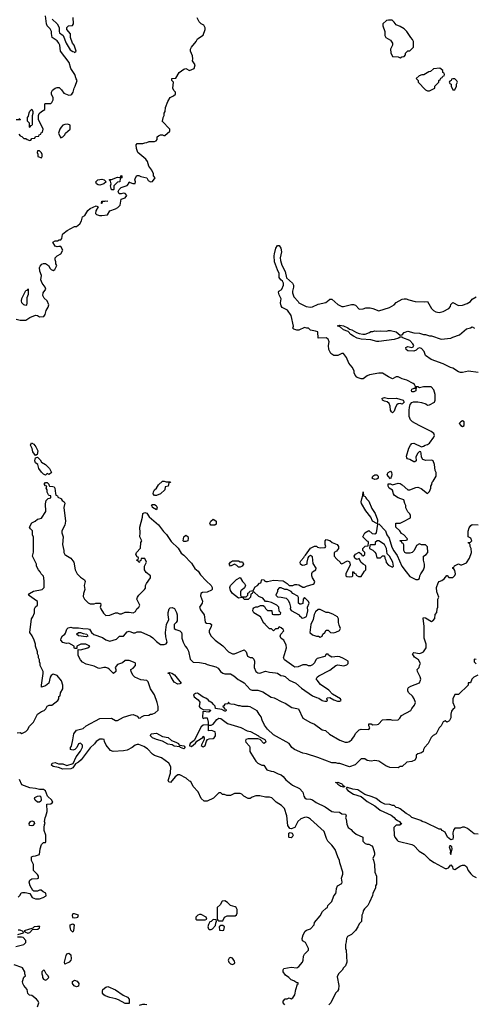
# Model space of a CAD drawing. Header units: inches. Extents: x 2380249 to 2585472, y 382747 to 546448.
# Tile 149 of 256: x 2444126 to 2448791, y 494817 to 504912. Entities that reach past the tile are written whole.
import ezdxf

# ---------------------------------------------------------------- set-up
doc = ezdxf.new("R2010")
doc.units = ezdxf.units.IN
doc.header["$MEASUREMENT"] = 0
doc.layers.add('C4449', color=7, linetype='Continuous')
doc.layers.add('C4540', color=7, linetype='Continuous')

msp = doc.modelspace()

# ---------------------------------------------------------------- linework, layer by layer
at = {"layer": 'C4449', "color": 4}
for points, elevation in [([(2444100, 497600), (2444130, 497602), (2444150, 497594), (2444190, 497612), (2444208, 497630), (2444226, 497670), (2444268, 497710), (2444309, 497791), (2444350, 497818), (2444378, 497830), (2444395, 497845), (2444410, 497872), (2444430, 497882), (2444456, 497884), (2444518, 497930), (2444528, 497950), (2444528, 497972), (2444542, 497978), (2444546, 498010), (2444568, 498052), (2444569, 498090), (2444554, 498134), (2444510, 498188), (2444470, 498202), (2444450, 498189), (2444439, 498170), (2444427, 498110), (2444390, 498081), (2444350, 498068), (2444349, 498090), (2444369, 498209), (2444369, 498230), (2444338, 498290), (2444338, 498310), (2444328, 498328), (2444328, 498350), (2444318, 498370), (2444318, 498390), (2444308, 498410), (2444308, 498430), (2444289, 498489), (2444288, 498508), (2444275, 498550), (2444254, 498594), (2444229, 498630), (2444249, 498770), (2444262, 498790), (2444278, 498830), (2444278, 498870), (2444289, 498891), (2444308, 498910), (2444308, 498948), (2444218, 499010), (2444228, 499030), (2444267, 499053), (2444358, 499070), (2444378, 499090), (2444378, 499150), (2444375, 499190), (2444370, 499206), (2444346, 499230), (2444338, 499250), (2444318, 499270), (2444298, 499310), (2444298, 499330), (2444258, 499410), (2444268, 499452), (2444267, 499607), (2444258, 499630), (2444258, 499670), (2444238, 499690), (2444228, 499710), (2444250, 499752), (2444286, 499770), (2444310, 499792), (2444327, 499793), (2444350, 499802), (2444395, 499870), (2444391, 499949), (2444398, 499982), (2444415, 500000)], 56), ([(2444551, 500000), (2444563, 499983), (2444582, 499970), (2444590, 499954), (2444578, 499910), (2444596, 499770), (2444591, 499730), (2444558, 499670), (2444558, 499650), (2444571, 499610), (2444567, 499530), (2444581, 499470), (2444581, 499450), (2444591, 499430), (2444601, 499421), (2444651, 499391), (2444681, 499350), (2444697, 499270), (2444715, 499230), (2444750, 499195), (2444792, 499170), (2444798, 499150), (2444787, 499110), (2444796, 499070), (2444781, 499030), (2444777, 498997), (2444790, 498972), (2444830, 498932), (2444850, 498922), (2444890, 498922), (2444909, 498931), (2444954, 498930), (2444958, 498910), (2444951, 498890), (2444958, 498870), (2444986, 498826), (2445010, 498802), (2445050, 498805), (2445110, 498831), (2445130, 498831), (2445150, 498821), (2445170, 498821), (2445210, 498836), (2445250, 498838), (2445290, 498832), (2445315, 498845), (2445328, 498870), (2445348, 498890), (2445358, 498910), (2445329, 498969), (2445335, 498990), (2445350, 499012), (2445408, 499070), (2445416, 499084), (2445418, 499110), (2445428, 499130), (2445469, 499190), (2445469, 499210), (2445425, 499245), (2445406, 499270), (2445408, 499310), (2445428, 499350), (2445410, 499386), (2445374, 499386), (2445370, 499366), (2445358, 499362), (2445354, 499350), (2445348, 499348), (2445342, 499362), (2445326, 499370), (2445342, 499378), (2445346, 499390), (2445342, 499402), (2445330, 499406), (2445318, 499430), (2445326, 499450), (2445367, 499493), (2445368, 499550), (2445378, 499570), (2445358, 499610), (2445364, 499650), (2445359, 499710), (2445388, 499810), (2445389, 499850), (2445410, 499858), (2445430, 499851), (2445456, 499816), (2445552, 499732), (2445603, 499663), (2445633, 499633), (2445682, 499562), (2445752, 499492), (2445782, 499442), (2445810, 499421), (2445890, 499339), (2445925, 499285), (2445958, 499258), (2445981, 499221), (2446038, 499158), (2446092, 499112), (2446102, 499090), (2446101, 499070), (2446096, 499064), (2446050, 499041), (2446002, 499038), (2445986, 499030), (2445983, 499003), (2446001, 498950), (2445998, 498930), (2445972, 498890), (2445982, 498862), (2446018, 498810), (2446030, 498734), (2446044, 498724), (2446080, 498720), (2446094, 498710), (2446092, 498688), (2446072, 498650), (2446072, 498630), (2446092, 498590), (2446131, 498551), (2446211, 498491), (2446270, 498431), (2446310, 498411), (2446330, 498411), (2446431, 498451), (2446451, 498431), (2446465, 498385), (2446490, 498372), (2446510, 498372), (2446530, 498354), (2446536, 498336), (2446531, 498270), (2446548, 498228), (2446570, 498216), (2446590, 498211), (2446650, 498231), (2446690, 498221), (2446750, 498216), (2446771, 498211), (2446807, 498187), (2446830, 498186), (2446850, 498176), (2446890, 498141), (2446958, 498110), (2447019, 498059), (2447130, 497981), (2447170, 497961), (2447194, 497954), (2447230, 497931), (2447256, 497924), (2447276, 497924), (2447286, 497930), (2447278, 497950), (2447282, 497958), (2447310, 497962), (2447350, 497938), (2447386, 497926), (2447410, 497925), (2447426, 497930), (2447418, 497950), (2447337, 497997), (2447299, 498039), (2447214, 498094), (2447180, 498140), (2447168, 498150), (2447178, 498170), (2447195, 498185), (2447310, 498242), (2447370, 498292), (2447390, 498298), (2447453, 498287), (2447483, 498297), (2447498, 498310), (2447495, 498335), (2447450, 498362), (2447410, 498379), (2447390, 498384), (2447330, 498375), (2447296, 498396), (2447290, 498406), (2447270, 498406), (2447256, 498384), (2447177, 498363), (2447165, 498350), (2447150, 498318), (2447130, 498298), (2447110, 498288), (2447090, 498288), (2447070, 498298), (2447030, 498298), (2446984, 498276), (2446950, 498274), (2446940, 498280), (2446844, 498350), (2446834, 498370), (2446864, 498470), (2446860, 498500), (2446838, 498550), (2446810, 498568), (2446798, 498590), (2446806, 498610), (2446835, 498645), (2446830, 498658), (2446810, 498678), (2446790, 498686), (2446770, 498666), (2446750, 498666), (2446730, 498646), (2446710, 498666), (2446688, 498668), (2446646, 498710), (2446642, 498722), (2446630, 498726), (2446598, 498790), (2446530, 498829), (2446519, 498850), (2446522, 498870), (2446530, 498882), (2446550, 498892), (2446570, 498892), (2446596, 498904), (2446624, 498904), (2446637, 498897), (2446650, 498874), (2446670, 498854), (2446713, 498853), (2446718, 498818), (2446730, 498814), (2446790, 498814), (2446802, 498818), (2446806, 498830), (2446788, 498848), (2446786, 498890), (2446766, 498910), (2446710, 498938), (2446670, 498948), (2446647, 498947), (2446620, 498980), (2446579, 498999), (2446530, 499046), (2446518, 499042), (2446512, 499028), (2446498, 499022), (2446494, 498990), (2446470, 498966), (2446430, 498968), (2446422, 498982), (2446410, 498986), (2446370, 498982), (2446309, 499029), (2446290, 499058), (2446284, 499090), (2446288, 499110), (2446350, 499172), (2446390, 499192), (2446412, 499150), (2446432, 499130), (2446442, 499110), (2446433, 499087), (2446410, 499066), (2446398, 499062), (2446393, 499047), (2446393, 499013), (2446398, 498998), (2446410, 498994), (2446450, 498994), (2446466, 499010), (2446467, 499033), (2446482, 499038), (2446487, 499053), (2446522, 499058), (2446543, 499097), (2446566, 499110), (2446587, 499133), (2446602, 499138), (2446609, 499171), (2446634, 499170), (2446638, 499158), (2446653, 499153), (2446670, 499152), (2446730, 499165), (2446830, 499158), (2446870, 499132), (2446890, 499112), (2446928, 499112), (2446950, 499122), (2446970, 499122), (2446990, 499118), (2447030, 499092), (2447050, 499092), (2447070, 499105), (2447136, 499124), (2447148, 499132), (2447155, 499150), (2447129, 499189), (2447124, 499210), (2447125, 499235), (2447130, 499252), (2447166, 499270), (2447168, 499290), (2447136, 499336), (2447130, 499406), (2447110, 499418), (2447090, 499406), (2447084, 499396), (2447071, 499350), (2447071, 499329), (2447050, 499318), (2447030, 499315), (2447020, 499320), (2447009, 499330), (2447004, 499350), (2447010, 499362), (2447043, 499397), (2447050, 499412), (2447060, 499420), (2447110, 499492), (2447150, 499514), (2447170, 499514), (2447182, 499502), (2447210, 499496), (2447259, 499501), (2447268, 499510), (2447259, 499530), (2447259, 499570), (2447270, 499581), (2447310, 499571), (2447331, 499551), (2447382, 499530), (2447390, 499522), (2447396, 499510), (2447396, 499490), (2447377, 499463), (2447354, 499450), (2447353, 499413), (2447380, 499380), (2447414, 499350), (2447418, 499338), (2447430, 499334), (2447490, 499362), (2447510, 499354), (2447517, 499323), (2447472, 499230), (2447474, 499210), (2447484, 499204), (2447510, 499198), (2447536, 499204), (2447546, 499210), (2447546, 499250), (2447550, 499254), (2447558, 499238), (2447574, 499230), (2447578, 499218), (2447604, 499204), (2447630, 499202), (2447664, 499256), (2447678, 499270), (2447678, 499310), (2447675, 499315), (2447649, 499329), (2447628, 499350), (2447610, 499386), (2447590, 499378), (2447580, 499380), (2447566, 499390), (2447558, 499410), (2447570, 499431), (2447610, 499452), (2447633, 499433), (2447638, 499418), (2447650, 499414), (2447666, 499430), (2447666, 499450), (2447646, 499470), (2447646, 499490), (2447670, 499514), (2447702, 499518), (2447706, 499550), (2447702, 499562), (2447690, 499566), (2447646, 499610), (2447669, 499651), (2447710, 499674), (2447744, 499644), (2447770, 499642), (2447786, 499650), (2447800, 499740), (2447810, 499742), (2447878, 499670), (2447892, 499630), (2447916, 499596), (2447943, 499503), (2447965, 499465), (2447999, 499419), (2448048, 499310), (2448090, 499251), (2448130, 499203), (2448190, 499172), (2448210, 499172), (2448230, 499182), (2448233, 499210), (2448241, 499230), (2448269, 499270), (2448279, 499301), (2448279, 499330), (2448269, 499371), (2448268, 499410), (2448298, 499430), (2448314, 499450), (2448310, 499506), (2448290, 499528), (2448250, 499528), (2448230, 499538), (2448198, 499522), (2448174, 499470), (2448154, 499450), (2448130, 499442), (2448090, 499442), (2448078, 499450), (2448068, 499470), (2448067, 499527), (2448062, 499542), (2448050, 499546), (2448042, 499562), (2448030, 499566), (2448029, 499571), (2448090, 499574), (2448102, 499578), (2448106, 499590), (2448066, 499630), (2448043, 499643), (2448028, 499670), (2447986, 499710), (2447986, 499750), (2448030, 499751), (2448058, 499762), (2448135, 499805), (2448135, 499830), (2448130, 499846), (2448110, 499866), (2448088, 499908), (2448088, 499930), (2448078, 499950), (2448068, 499990), (2448038, 500000)], 56), ([(2447686, 500000), (2447710, 499975), (2447740, 499900), (2447775, 499850), (2447796, 499784), (2447798, 499762), (2447794, 499750), (2447798, 499742), (2447790, 499746), (2447746, 499770), (2447729, 499810), (2447677, 499877), (2447634, 499950), (2447629, 499970), (2447638, 500000)], 56), ([(2446848, 494810), (2446829, 494830), (2446829, 494850), (2446850, 494872), (2446870, 494872), (2446890, 494882), (2446910, 494874), (2446930, 494882), (2446950, 494914), (2446958, 494970), (2446978, 495022), (2446986, 495030), (2446978, 495038), (2446970, 495038), (2446938, 495058), (2446910, 495069), (2446888, 495090), (2446854, 495114), (2446829, 495150), (2446828, 495170), (2446838, 495182), (2446910, 495196), (2446970, 495191), (2446990, 495205), (2447029, 495250), (2447035, 495270), (2447038, 495310), (2447048, 495330), (2447088, 495370), (2447088, 495390), (2447058, 495450), (2447029, 495469), (2447025, 495490), (2447034, 495530), (2447054, 495566), (2447070, 495578), (2447109, 495591), (2447146, 495630), (2447150, 495654), (2447210, 495722), (2447233, 495767), (2447270, 495802), (2447286, 495810), (2447288, 495830), (2447329, 495871), (2447349, 495930), (2447370, 495954), (2447375, 495970), (2447376, 496004), (2447388, 496030), (2447430, 496054), (2447434, 496070), (2447429, 496110), (2447442, 496150), (2447442, 496170), (2447410, 496266), (2447409, 496290), (2447389, 496330), (2447363, 496403), (2447330, 496448), (2447289, 496490), (2447275, 496515), (2447249, 496589), (2447110, 496715), (2447090, 496729), (2447070, 496734), (2447050, 496733), (2447010, 496719), (2446981, 496690), (2446950, 496630), (2446910, 496615), (2446898, 496618), (2446878, 496650), (2446868, 496748), (2446843, 496823), (2446814, 496854), (2446758, 496890), (2446714, 496934), (2446690, 496942), (2446650, 496942), (2446590, 496955), (2446550, 496955), (2446510, 496942), (2446490, 496928), (2446470, 496928), (2446426, 496950), (2446406, 496970), (2446390, 496978), (2446330, 496978), (2446290, 496958), (2446250, 496958), (2446227, 496967), (2446208, 496968), (2446190, 496986), (2446170, 496986), (2446114, 496930), (2446050, 496898), (2446020, 496900), (2445990, 496926), (2445956, 496996), (2445906, 497050), (2445882, 497102), (2445870, 497106), (2445836, 497136), (2445770, 497168), (2445750, 497168), (2445722, 497150), (2445672, 497090), (2445656, 497096), (2445649, 497110), (2445673, 497187), (2445677, 497250), (2445655, 497290), (2445583, 497343), (2445510, 497369), (2445490, 497382), (2445436, 497436), (2445399, 497459), (2445350, 497479), (2445330, 497479), (2445310, 497473), (2445281, 497450), (2445230, 497422), (2445190, 497414), (2445087, 497407), (2445059, 497419), (2445014, 497474), (2444995, 497510), (2444993, 497530), (2444975, 497535), (2444950, 497535), (2444910, 497512), (2444894, 497486), (2444850, 497447), (2444756, 497324), (2444730, 497299), (2444699, 497281), (2444670, 497240), (2444650, 497230), (2444568, 497228), (2444526, 497246), (2444470, 497254), (2444454, 497270), (2444459, 497290), (2444490, 497295), (2444523, 497283), (2444570, 497282), (2444610, 497266), (2444675, 497285), (2444706, 497354), (2444750, 497411), (2444772, 497452), (2444772, 497472), (2444750, 497494), (2444730, 497488), (2444711, 497449), (2444691, 497429), (2444670, 497422), (2444648, 497430), (2444648, 497450), (2444657, 497463), (2444673, 497527), (2444681, 497590), (2444710, 497627), (2444777, 497643), (2444810, 497671), (2444950, 497747), (2445070, 497750), (2445110, 497726), (2445130, 497726), (2445190, 497761), (2445270, 497786), (2445290, 497787), (2445331, 497771), (2445350, 497752), (2445367, 497753), (2445375, 497765), (2445403, 497777), (2445450, 497782), (2445470, 497792), (2445487, 497793), (2445516, 497804), (2445547, 497833), (2445548, 497870), (2445538, 497910), (2445509, 497990), (2445469, 498050), (2445443, 498123), (2445430, 498135), (2445370, 498145), (2445308, 498170), (2445290, 498188), (2445270, 498226), (2445268, 498250), (2445290, 498262), (2445315, 498290), (2445315, 498310), (2445310, 498318), (2445250, 498342), (2445210, 498342), (2445181, 498319), (2445130, 498302), (2445105, 498270), (2445112, 498250), (2445112, 498230), (2445090, 498208), (2445048, 498250), (2445030, 498262), (2445010, 498269), (2444990, 498269), (2444950, 498259), (2444930, 498262), (2444890, 498283), (2444810, 498304), (2444770, 498325), (2444749, 498350), (2444728, 498392), (2444726, 498454), (2444752, 498452), (2444826, 498470), (2444846, 498490), (2444806, 498510), (2444754, 498510), (2444714, 498490), (2444714, 498466), (2444690, 498466), (2444686, 498470), (2444686, 498490), (2444630, 498518), (2444605, 498515), (2444570, 498525), (2444550, 498550), (2444552, 498570), (2444566, 498594), (2444589, 498610), (2444597, 498623), (2444610, 498663), (2444624, 498676), (2444650, 498683), (2444670, 498678), (2444730, 498678), (2444774, 498670), (2444830, 498668), (2444843, 498663), (2444863, 498630), (2444887, 498607), (2444976, 498576), (2445010, 498555), (2445050, 498541), (2445118, 498562), (2445150, 498591), (2445190, 498591), (2445230, 498636), (2445250, 498641), (2445290, 498626), (2445310, 498627), (2445330, 498636), (2445370, 498635), (2445470, 498590), (2445494, 498574), (2445530, 498536), (2445570, 498505), (2445610, 498506), (2445630, 498512), (2445639, 498530), (2445626, 498586), (2445623, 498630), (2445634, 498710), (2445658, 498762), (2445649, 498810), (2445650, 498834), (2445659, 498870), (2445670, 498881), (2445690, 498885), (2445714, 498874), (2445735, 498835), (2445743, 498810), (2445741, 498750), (2445732, 498730), (2445712, 498710), (2445712, 498670), (2445730, 498658), (2445770, 498645), (2445785, 498630), (2445791, 498610), (2445791, 498570), (2445803, 498530), (2445823, 498490), (2445844, 498464), (2445857, 498437), (2445877, 498357), (2445906, 498326), (2445970, 498322), (2446030, 498311), (2446050, 498302), (2446138, 498278), (2446162, 498262), (2446185, 498230), (2446211, 498211), (2446230, 498205), (2446290, 498205), (2446325, 498185), (2446368, 498148), (2446390, 498138), (2446430, 498111), (2446490, 498046), (2446510, 498036), (2446570, 498036), (2446622, 498022), (2446707, 497967), (2446738, 497958), (2446817, 497917), (2446850, 497905), (2446920, 497860), (2446986, 497846), (2447032, 497750), (2447110, 497705), (2447152, 497690), (2447230, 497632), (2447265, 497625), (2447306, 497586), (2447410, 497525), (2447466, 497506), (2447490, 497505), (2447510, 497511), (2447535, 497530), (2447562, 497570), (2447570, 497592), (2447609, 497631), (2447630, 497638), (2447710, 497634), (2447718, 497650), (2447707, 497673), (2447708, 497692), (2447731, 497691), (2447750, 497682), (2447795, 497685), (2447806, 497690), (2447850, 497732), (2447890, 497738), (2447930, 497738), (2447950, 497731), (2448010, 497732), (2448028, 497750), (2448043, 497777), (2448138, 497830), (2448149, 497850), (2448178, 497882), (2448188, 497910), (2448175, 497950), (2448157, 497977), (2448115, 498015), (2448108, 498030), (2448108, 498050), (2448116, 498064), (2448140, 498080), (2448228, 498112), (2448240, 498140), (2448242, 498150), (2448235, 498175), (2448208, 498230), (2448206, 498250), (2448226, 498270), (2448228, 498292), (2448238, 498310), (2448218, 498350), (2448176, 498376), (2448158, 498410), (2448170, 498422), (2448230, 498415), (2448250, 498421), (2448270, 498432), (2448295, 498470), (2448295, 498510), (2448275, 498570), (2448276, 498690), (2448265, 498775), (2448270, 498782), (2448290, 498778), (2448350, 498742), (2448366, 498750), (2448387, 498773), (2448388, 498812), (2448407, 498833), (2448408, 498870), (2448418, 498890), (2448418, 498970), (2448426, 498990), (2448405, 499045), (2448403, 499090), (2448421, 499139), (2448430, 499151), (2448457, 499163), (2448480, 499180), (2448508, 499212), (2448512, 499212), (2448530, 499194), (2448570, 499194), (2448590, 499214), (2448598, 499230), (2448590, 499266), (2448582, 499282), (2448570, 499286), (2448570, 499294), (2448582, 499298), (2448587, 499313), (2448628, 499332), (2448650, 499322), (2448664, 499324), (2448710, 499342), (2448742, 499390), (2448762, 499450), (2448758, 499490), (2448748, 499510), (2448747, 499527), (2448742, 499542), (2448730, 499546), (2448728, 499552), (2448750, 499554), (2448766, 499570), (2448755, 499595), (2448726, 499610), (2448728, 499668), (2448738, 499702), (2448754, 499726), (2448770, 499736), (2448830, 499734)], 52), ([(2448810, 498352), (2448790, 498354), (2448788, 498350), (2448788, 498328), (2448810, 498306)], 48), ([(2448828, 498192), (2448786, 498170), (2448766, 498150), (2448750, 498114), (2448728, 498112), (2448726, 498090), (2448630, 497994), (2448590, 497994), (2448569, 497950), (2448569, 497910), (2448588, 497870), (2448587, 497853), (2448574, 497846), (2448557, 497823), (2448549, 497790), (2448550, 497754), (2448535, 497725), (2448530, 497718), (2448510, 497711), (2448490, 497722), (2448470, 497714), (2448449, 497671), (2448429, 497651), (2448398, 497590), (2448370, 497572), (2448349, 497551), (2448318, 497490), (2448278, 497450), (2448268, 497430), (2448266, 497410), (2448250, 497394), (2448210, 497385), (2448195, 497370), (2448195, 497345), (2448180, 497320), (2448150, 497305), (2448100, 497300), (2448050, 497254), (2448030, 497254), (2448010, 497242), (2447925, 497245), (2447882, 497262), (2447810, 497311), (2447770, 497316), (2447731, 497311), (2447690, 497318), (2447668, 497332), (2447630, 497332), (2447569, 497271), (2447510, 497251), (2447410, 497285), (2447390, 497285), (2447370, 497291), (2447330, 497291), (2447186, 497346), (2447070, 497385), (2447030, 497391), (2446945, 497430), (2446918, 497450), (2446890, 497492), (2446730, 497578), (2446670, 497638), (2446638, 497678), (2446615, 497730), (2446605, 497765), (2446582, 497790), (2446564, 497824), (2446490, 497865), (2446470, 497871), (2446410, 497871), (2446390, 497878), (2446370, 497878), (2446330, 497891), (2446293, 497893), (2446278, 497898), (2446270, 497914), (2446262, 497898), (2446230, 497894), (2446222, 497878), (2446206, 497870), (2446222, 497862), (2446226, 497846), (2446242, 497842), (2446246, 497830), (2446238, 497822), (2446230, 497822), (2446200, 497840), (2446134, 497850), (2446133, 497873), (2446110, 497894), (2446105, 497905), (2446070, 497926), (2446060, 497940), (2446037, 497957), (2446010, 497966), (2445960, 498000), (2445950, 498005), (2445930, 498004), (2445909, 497991), (2445916, 497970), (2445957, 497937), (2445973, 497913), (2445969, 497870), (2445978, 497858), (2446010, 497839), (2446077, 497837), (2446088, 497830), (2446068, 497812), (2446010, 497818), (2446006, 497814), (2446002, 497762), (2446010, 497748), (2446025, 497755), (2446050, 497755), (2446061, 497710), (2446059, 497681), (2446010, 497679), (2445990, 497661), (2445917, 497523), (2445876, 497490), (2445869, 497471), (2445866, 497470), (2445890, 497460), (2445930, 497494), (2445945, 497515), (2446007, 497553), (2446010, 497566), (2446018, 497550), (2446018, 497530), (2445989, 497470), (2446010, 497458), (2446031, 497470), (2446044, 497516), (2446052, 497530), (2446070, 497539), (2446110, 497541), (2446121, 497550), (2446134, 497570), (2446137, 497590), (2446131, 497610), (2446096, 497624), (2446062, 497622), (2446062, 497678), (2446090, 497677), (2446110, 497689), (2446150, 497738), (2446170, 497750), (2446190, 497746), (2446257, 497697), (2446394, 497654), (2446461, 497621), (2446494, 497614), (2446577, 497570), (2446581, 497561), (2446641, 497530), (2446653, 497510), (2446650, 497502), (2446630, 497492), (2446592, 497532), (2446570, 497538), (2446470, 497538), (2446446, 497530), (2446442, 497518), (2446445, 497505), (2446483, 497463), (2446489, 497450), (2446489, 497410), (2446497, 497390), (2446549, 497309), (2446570, 497288), (2446609, 497269), (2446630, 497268), (2446662, 497222), (2446707, 497207), (2446730, 497205), (2446778, 497178), (2446810, 497169), (2446830, 497153), (2446858, 497118), (2446924, 497064), (2446997, 497030), (2447032, 496990), (2447041, 496950), (2447052, 496932), (2447064, 496924), (2447110, 496921), (2447130, 496913), (2447167, 496887), (2447262, 496842), (2447330, 496795), (2447350, 496789), (2447407, 496787), (2447430, 496768), (2447470, 496766), (2447475, 496750), (2447468, 496730), (2447475, 496715), (2447483, 496663), (2447498, 496630), (2447528, 496608), (2447536, 496596), (2447580, 496560), (2447646, 496530), (2447648, 496490), (2447670, 496466), (2447690, 496458), (2447710, 496458), (2447740, 496440), (2447750, 496426), (2447766, 496370), (2447766, 496350), (2447748, 496310), (2447756, 496296), (2447768, 496250), (2447769, 496170), (2447788, 496130), (2447786, 496050), (2447778, 496030), (2447778, 496010), (2447748, 495952), (2447747, 495933), (2447716, 495864), (2447698, 495830), (2447663, 495797), (2447650, 495774), (2447648, 495750), (2447638, 495730), (2447634, 495666), (2447610, 495642), (2447595, 495610), (2447570, 495572), (2447529, 495531), (2447489, 495511), (2447478, 495490), (2447476, 495456), (2447469, 495430), (2447469, 495390), (2447475, 495370), (2447482, 495250), (2447468, 495210), (2447448, 495190), (2447435, 495165), (2447398, 495130), (2447383, 495097), (2447402, 495010), (2447398, 494970), (2447388, 494950), (2447368, 494930), (2447318, 494830), (2447298, 494810)], 48), ([(2444110, 495914), (2444130, 495934), (2444142, 495958), (2444156, 495964), (2444184, 495964), (2444232, 495952), (2444254, 495910), (2444290, 495898), (2444330, 495898), (2444366, 495910), (2444398, 495930), (2444395, 495955), (2444366, 495970), (2444347, 495987), (2444330, 495988), (2444310, 495978), (2444270, 495978), (2444262, 495982), (2444234, 496030), (2444224, 496070), (2444229, 496091), (2444250, 496102), (2444310, 496105), (2444318, 496110), (2444318, 496130), (2444310, 496146), (2444268, 496190), (2444269, 496250), (2444248, 496292), (2444246, 496330), (2444263, 496337), (2444290, 496338), (2444328, 496352), (2444335, 496410), (2444350, 496454), (2444370, 496474), (2444390, 496474), (2444395, 496485), (2444393, 496550), (2444379, 496599), (2444377, 496630), (2444381, 496659), (2444388, 496670), (2444382, 496690), (2444387, 496727), (2444396, 496744), (2444408, 496792), (2444406, 496870), (2444447, 496873), (2444466, 496890), (2444458, 496898), (2444455, 496910), (2444412, 496950), (2444390, 497006), (2444370, 497018), (2444330, 497018), (2444290, 497029), (2444230, 497035), (2444175, 497055), (2444150, 497068), (2444123, 497123)], 56), ([(2448830, 496561), (2448790, 496566), (2448720, 496620), (2448690, 496632), (2448670, 496632), (2448644, 496624), (2448590, 496622), (2448578, 496602), (2448570, 496574), (2448574, 496530), (2448569, 496511), (2448550, 496504), (2448516, 496530), (2448490, 496582), (2448460, 496600), (2448451, 496611), (2448430, 496612), (2448290, 496682), (2448254, 496690), (2448242, 496702), (2448150, 496732), (2448130, 496752), (2448090, 496772), (2448030, 496822), (2448010, 496832), (2447990, 496834), (2447970, 496854), (2447950, 496854), (2447924, 496864), (2447874, 496870), (2447832, 496890), (2447785, 496925), (2447744, 496944), (2447667, 496967), (2447595, 497015), (2447544, 497024), (2447490, 497039), (2447482, 497038), (2447475, 497030), (2447494, 497010), (2447550, 496970), (2447630, 496946), (2447690, 496897), (2447770, 496850), (2447826, 496806), (2447936, 496756), (2447970, 496733), (2447979, 496719), (2448001, 496701), (2448022, 496690), (2448034, 496674), (2448046, 496670), (2448027, 496653), (2447988, 496652), (2447966, 496630), (2447969, 496550), (2447975, 496530), (2447998, 496498), (2448010, 496489), (2448150, 496454), (2448170, 496444), (2448225, 496385), (2448275, 496355), (2448330, 496302), (2448378, 496270), (2448490, 496209), (2448510, 496209), (2448525, 496215), (2448550, 496246), (2448567, 496227), (2448570, 496206), (2448590, 496198), (2448650, 496237), (2448670, 496244), (2448690, 496242), (2448710, 496228), (2448729, 496190), (2448754, 496154), (2448775, 496135), (2448810, 496115)], 44), ([(2444086, 495410), (2444169, 495431), (2444189, 495451), (2444189, 495470), (2444161, 495501), (2444146, 495506), (2444105, 495505)], 56), ([(2444109, 495531), (2444166, 495550), (2444162, 495562), (2444130, 495575), (2444110, 495575)], 56), ([(2444308, 494790), (2444322, 494830), (2444315, 494850), (2444298, 494870), (2444250, 494908), (2444226, 494910), (2444210, 494926), (2444202, 494970), (2444168, 495010), (2444158, 495030), (2444155, 495050), (2444170, 495094), (2444186, 495110), (2444178, 495130), (2444178, 495150), (2444155, 495190), (2444150, 495195), (2444070, 495222)], 56), ([(2445354, 494806), (2445390, 494818), (2445410, 494818), (2445430, 494813)], 52)]:
    msp.add_lwpolyline(points, dxfattribs=dict(at, elevation=elevation))
for points, elevation in [([(2445530, 499888), (2445490, 499909), (2445485, 499925), (2445478, 499930), (2445482, 499938), (2445490, 499942), (2445510, 499941), (2445525, 499930), (2445538, 499910)], 56), ([(2446130, 499729), (2446089, 499729), (2446080, 499740), (2446078, 499750), (2446088, 499770), (2446110, 499791), (2446130, 499782), (2446142, 499770), (2446142, 499738)], 56), ([(2445810, 499562), (2445804, 499570), (2445809, 499611), (2445830, 499625), (2445850, 499612), (2445856, 499596), (2445850, 499569), (2445830, 499562)], 56), ([(2447810, 499568), (2447793, 499567), (2447774, 499550), (2447774, 499530), (2447770, 499526), (2447730, 499526), (2447718, 499522), (2447714, 499490), (2447750, 499474), (2447771, 499451), (2447779, 499439), (2447790, 499394), (2447827, 499393), (2447850, 499414), (2447870, 499414), (2447872, 499390), (2447882, 499370), (2447886, 499346), (2447910, 499318), (2447950, 499298), (2447962, 499310), (2447956, 499350), (2447922, 499410), (2447895, 499435), (2447889, 499490), (2447869, 499530)], 56), ([(2446370, 499298), (2446355, 499315), (2446330, 499328), (2446290, 499309), (2446275, 499330), (2446290, 499351), (2446310, 499362), (2446370, 499362), (2446390, 499354), (2446413, 499353), (2446422, 499330), (2446410, 499308), (2446390, 499298)], 56), ([(2446810, 499088), (2446790, 499086), (2446773, 499067), (2446772, 499048), (2446754, 499010), (2446773, 498993), (2446810, 498992), (2446861, 498981), (2446881, 498961), (2446896, 498930), (2446905, 498890), (2446902, 498870), (2446910, 498854), (2446994, 498810), (2446998, 498798), (2447014, 498790), (2447018, 498778), (2447030, 498774), (2447050, 498782), (2447070, 498794), (2447074, 498806), (2447082, 498850), (2447078, 498890), (2447098, 498930), (2447090, 498946), (2447050, 498986), (2447034, 498970), (2447033, 498927), (2447010, 498918), (2447000, 498920), (2446988, 498928), (2446988, 498988), (2446980, 499000), (2446930, 499028), (2446910, 499048), (2446870, 499068), (2446848, 499068)], 56), ([(2447210, 498864), (2447190, 498864), (2447161, 498839), (2447147, 498813), (2447139, 498761), (2447112, 498710), (2447102, 498630), (2447130, 498605), (2447172, 498592), (2447191, 498591), (2447210, 498582), (2447228, 498592), (2447238, 498610), (2447258, 498630), (2447270, 498654), (2447290, 498654), (2447314, 498630), (2447345, 498625), (2447370, 498631), (2447406, 498650), (2447418, 498670), (2447403, 498703), (2447398, 498730), (2447398, 498770), (2447388, 498788), (2447338, 498818), (2447295, 498835), (2447270, 498835)], 56), ([(2444810, 498584), (2444730, 498593), (2444710, 498610), (2444729, 498630), (2444751, 498630), (2444778, 498618), (2444815, 498610), (2444826, 498590)], 48), ([(2445750, 498098), (2445710, 498120), (2445679, 498170), (2445664, 498204), (2445649, 498209), (2445650, 498214), (2445663, 498217), (2445689, 498211), (2445715, 498195), (2445782, 498110), (2445770, 498104)], 48), ([(2445810, 497435), (2445775, 497450), (2445770, 497458), (2445710, 497464), (2445690, 497477), (2445645, 497485), (2445590, 497514), (2445530, 497531), (2445489, 497550), (2445466, 497574), (2445470, 497574), (2445475, 497590), (2445530, 497595), (2445590, 497564), (2445650, 497553), (2445683, 497523), (2445730, 497506), (2445755, 497490), (2445760, 497480), (2445770, 497473), (2445810, 497465), (2445825, 497450)], 48), ([(2447450, 497044), (2447422, 497050), (2447389, 497070), (2447385, 497085), (2447368, 497092), (2447390, 497094), (2447430, 497076), (2447439, 497070), (2447441, 497061), (2447462, 497050)], 44), ([(2444330, 496889), (2444310, 496890), (2444286, 496910), (2444277, 496930), (2444283, 496937), (2444310, 496951), (2444334, 496954), (2444343, 496943), (2444348, 496910), (2444342, 496898)], 56), ([(2444250, 496645), (2444228, 496650), (2444222, 496670), (2444238, 496690), (2444250, 496696), (2444272, 496690), (2444278, 496670), (2444262, 496650)], 56), ([(2446910, 496522), (2446890, 496526), (2446888, 496530), (2446888, 496572), (2446902, 496578), (2446922, 496570), (2446931, 496550), (2446922, 496530)], 52), ([(2448550, 496442), (2448538, 496442), (2448532, 496430), (2448545, 496390), (2448542, 496370), (2448550, 496354), (2448562, 496410), (2448559, 496430)], 44), ([(2446230, 495878), (2446205, 495875), (2446184, 495836), (2446154, 495810), (2446154, 495690), (2446158, 495678), (2446170, 495674), (2446210, 495674), (2446229, 495711), (2446256, 495724), (2446336, 495724), (2446350, 495734), (2446358, 495750), (2446358, 495790), (2446346, 495810), (2446336, 495816), (2446289, 495829), (2446260, 495860)], 56), ([(2444690, 495745), (2444670, 495743), (2444664, 495730), (2444667, 495707), (2444690, 495702), (2444710, 495707), (2444722, 495710), (2444729, 495730)], 56), ([(2445990, 495738), (2445970, 495738), (2445954, 495730), (2445934, 495710), (2445934, 495690), (2445944, 495684), (2446030, 495682), (2446046, 495690), (2446038, 495710)], 56), ([(2444310, 495615), (2444274, 495610), (2444262, 495598), (2444174, 495570), (2444178, 495558), (2444210, 495547), (2444230, 495552), (2444258, 495582), (2444313, 495587), (2444330, 495602), (2444334, 495614)], 56), ([(2444670, 495555), (2444650, 495578), (2444644, 495610), (2444645, 495630), (2444670, 495643), (2444686, 495630), (2444679, 495570)], 52), ([(2446110, 495686), (2446090, 495666), (2446078, 495662), (2446064, 495636), (2446058, 495610), (2446062, 495590), (2446070, 495582), (2446090, 495582), (2446106, 495590), (2446136, 495624), (2446138, 495650), (2446146, 495670), (2446142, 495682)], 56), ([(2446210, 495626), (2446190, 495626), (2446174, 495610), (2446178, 495578), (2446210, 495574), (2446222, 495578), (2446226, 495610)], 56), ([(2444590, 495229), (2444585, 495250), (2444602, 495318), (2444610, 495335), (2444630, 495341), (2444650, 495325), (2444656, 495284), (2444651, 495270), (2444633, 495250)], 52), ([(2446290, 495295), (2446274, 495290), (2446265, 495270), (2446272, 495250), (2446290, 495232), (2446310, 495225), (2446330, 495234), (2446334, 495246), (2446330, 495258), (2446310, 495288)], 56), ([(2444370, 495166), (2444354, 495150), (2444354, 495130), (2444362, 495110), (2444362, 495090), (2444370, 495074), (2444390, 495065), (2444406, 495070), (2444426, 495090), (2444418, 495110), (2444398, 495130), (2444382, 495162)], 56), ([(2444710, 494995), (2444686, 495006), (2444668, 495030), (2444669, 495051), (2444690, 495064), (2444715, 495055), (2444733, 495030), (2444730, 495002)], 52), ([(2445210, 494824), (2445141, 494861), (2445112, 494872), (2445050, 494885), (2445005, 494905), (2444990, 494913), (2444976, 494930), (2444975, 494950), (2444981, 494970), (2445010, 494993), (2445030, 494998), (2445110, 494964), (2445189, 494909), (2445233, 494890), (2445248, 494870), (2445250, 494826)], 52)]:
    msp.add_lwpolyline(points, close=True, dxfattribs=dict(at, elevation=elevation))
at = {"layer": 'C4540', "color": 4}
for points, elevation in [([(2444090, 501841), (2444130, 501831), (2444188, 501832), (2444230, 501858), (2444290, 501882), (2444310, 501878), (2444330, 501866), (2444375, 501870), (2444389, 501890), (2444398, 501930), (2444417, 501963), (2444424, 501990), (2444410, 502028), (2444376, 502056), (2444363, 502083), (2444368, 502110), (2444394, 502150), (2444388, 502170), (2444358, 502210), (2444343, 502243), (2444349, 502290), (2444333, 502333), (2444329, 502370), (2444335, 502385), (2444355, 502405), (2444370, 502411), (2444390, 502411), (2444422, 502390), (2444440, 502360), (2444450, 502352), (2444470, 502342), (2444486, 502350), (2444508, 502390), (2444498, 502410), (2444498, 502430), (2444489, 502449), (2444489, 502471), (2444510, 502492), (2444548, 502512), (2444568, 502550), (2444550, 502586), (2444528, 502588), (2444510, 502584), (2444489, 502589), (2444468, 502630), (2444490, 502645), (2444515, 502645), (2444530, 502654), (2444550, 502654), (2444558, 502670), (2444564, 502710), (2444570, 502718), (2444615, 502750), (2444690, 502791), (2444710, 502792), (2444742, 502818), (2444762, 502850), (2444770, 502892), (2444795, 502905), (2444826, 502954), (2444850, 502976), (2444910, 503002), (2444933, 502993), (2444907, 502953), (2444905, 502925), (2444916, 502916), (2444945, 502905), (2444970, 502903), (2445026, 502910), (2445050, 502952), (2445110, 502971), (2445135, 502985), (2445158, 503010), (2445169, 503071), (2445210, 503085), (2445224, 503110), (2445210, 503129), (2445190, 503134), (2445167, 503127), (2445147, 503127), (2445138, 503150), (2445146, 503170), (2445167, 503193), (2445230, 503212), (2445242, 503230), (2445249, 503251), (2445261, 503241), (2445287, 503233), (2445310, 503234), (2445315, 503250), (2445309, 503269), (2445313, 503290), (2445327, 503313), (2445350, 503313), (2445370, 503303), (2445430, 503291), (2445443, 503263), (2445470, 503251), (2445488, 503252), (2445515, 503290), (2445499, 503310), (2445499, 503330), (2445481, 503370), (2445453, 503410), (2445437, 503457), (2445422, 503482), (2445338, 503550), (2445326, 503590), (2445322, 503630), (2445330, 503642), (2445390, 503643), (2445410, 503651), (2445430, 503652), (2445456, 503664), (2445510, 503662), (2445526, 503670), (2445536, 503684), (2445538, 503710), (2445550, 503722), (2445570, 503732), (2445590, 503732), (2445604, 503724), (2445616, 503724), (2445666, 503770), (2445666, 503790), (2445588, 503870), (2445596, 503884), (2445598, 503910), (2445608, 503930), (2445608, 503952), (2445618, 503970), (2445622, 504010), (2445646, 504074), (2445670, 504114), (2445706, 504130), (2445726, 504150), (2445726, 504170), (2445707, 504187), (2445698, 504210), (2445706, 504270), (2445686, 504290), (2445686, 504310), (2445730, 504314), (2445762, 504370), (2445810, 504405), (2445830, 504412), (2445870, 504392), (2445915, 504410), (2445928, 504450), (2445898, 504490), (2445902, 504510), (2445900, 504540), (2445878, 504590), (2445878, 504610), (2445888, 504630), (2445938, 504690), (2445950, 504714), (2446008, 504752), (2446029, 504810), (2446028, 504830), (2446015, 504855), (2445990, 504868), (2445968, 504890), (2445946, 504930)], 64), ([(2444117, 503737), (2444130, 503722), (2444150, 503714), (2444170, 503694), (2444190, 503694), (2444204, 503684), (2444230, 503674), (2444242, 503678), (2444250, 503694), (2444282, 503698), (2444290, 503714), (2444322, 503718), (2444327, 503733), (2444342, 503738), (2444347, 503753), (2444362, 503758), (2444366, 503790), (2444318, 503890), (2444318, 503930), (2444326, 503950), (2444349, 503971), (2444386, 503990), (2444386, 504050), (2444390, 504054), (2444447, 504053), (2444456, 504064), (2444469, 504090), (2444469, 504110), (2444454, 504150), (2444454, 504170), (2444462, 504190), (2444490, 504211), (2444510, 504218), (2444530, 504218), (2444554, 504194), (2444578, 504158), (2444630, 504138), (2444650, 504141), (2444662, 504150), (2444674, 504170), (2444684, 504210), (2444695, 504230), (2444715, 504290), (2444705, 504305), (2444692, 504350), (2444650, 504410), (2444633, 504473), (2444544, 504590), (2444539, 504650), (2444529, 504670), (2444510, 504694), (2444461, 504730), (2444453, 504770), (2444454, 504790), (2444438, 504818), (2444410, 504850), (2444401, 504870), (2444392, 504952)], 68), ([(2444458, 504918), (2444510, 504871), (2444533, 504833), (2444531, 504790), (2444536, 504776), (2444571, 504750), (2444604, 504670), (2444644, 504604), (2444670, 504586), (2444684, 504584), (2444690, 504574), (2444706, 504590), (2444684, 504650), (2444669, 504670), (2444649, 504730), (2444647, 504767), (2444609, 504810), (2444609, 504831), (2444628, 504850), (2444667, 504853), (2444678, 504870), (2444676, 504936)], 68), ([(2444118, 503898), (2444134, 503890), (2444130, 503886), (2444090, 503886)], 68), ([(2448038, 500000), (2448009, 500009), (2447973, 500033), (2447962, 500050), (2447950, 500088), (2447918, 500110), (2447908, 500130), (2447906, 500154), (2447930, 500154), (2447950, 500142), (2448010, 500161), (2448030, 500156), (2448050, 500144), (2448110, 500091), (2448130, 500091), (2448190, 500116), (2448210, 500118), (2448246, 500106), (2448310, 500054), (2448330, 500074), (2448346, 500110), (2448346, 500130), (2448355, 500145), (2448358, 500170), (2448370, 500182), (2448398, 500230), (2448398, 500270), (2448388, 500290), (2448381, 500350), (2448369, 500389), (2448354, 500394), (2448293, 500393), (2448264, 500404), (2448248, 500428), (2448247, 500467), (2448242, 500482), (2448230, 500486), (2448210, 500466), (2448192, 500430), (2448194, 500390), (2448180, 500380), (2448170, 500378), (2448130, 500402), (2448106, 500410), (2448098, 500418), (2448095, 500435), (2448120, 500520), (2448135, 500550), (2448150, 500565), (2448170, 500571), (2448250, 500531), (2448270, 500538), (2448288, 500550), (2448310, 500556), (2448330, 500571), (2448376, 500630), (2448382, 500650), (2448380, 500660), (2448377, 500670), (2448349, 500690), (2448225, 500750), (2448156, 500790), (2448136, 500810), (2448122, 500842), (2448122, 500910), (2448124, 500936), (2448134, 500966), (2448150, 500987), (2448167, 500993), (2448210, 500993), (2448250, 500987), (2448293, 500973), (2448310, 500961), (2448330, 500962), (2448382, 500990), (2448389, 501010), (2448389, 501070), (2448376, 501116), (2448347, 501147), (2448270, 501149), (2448230, 501138), (2448210, 501148), (2448194, 501146), (2448190, 501108), (2448170, 501098), (2448150, 501098), (2448145, 501110), (2448150, 501122), (2448174, 501134), (2448186, 501134), (2448188, 501150), (2448178, 501170), (2448163, 501183), (2448097, 501217), (2448049, 501229), (2448010, 501249), (2447990, 501249), (2447950, 501229), (2447910, 501249), (2447850, 501288), (2447810, 501288), (2447714, 501270), (2447690, 501262), (2447651, 501229), (2447629, 501229), (2447600, 501240), (2447587, 501247), (2447568, 501268), (2447558, 501290), (2447558, 501310), (2447538, 501350), (2447504, 501390), (2447479, 501450), (2447450, 501488), (2447430, 501488), (2447390, 501469), (2447349, 501469), (2447319, 501490), (2447299, 501530), (2447295, 501570), (2447302, 501610), (2447290, 501638), (2447270, 501649), (2447190, 501646), (2447186, 501710), (2447160, 501720), (2447110, 501728), (2447088, 501748), (2447072, 501748), (2447050, 501755), (2446989, 501729), (2446969, 501729), (2446938, 501738), (2446929, 501749), (2446935, 501770), (2446910, 501878), (2446873, 501933), (2446821, 501961), (2446810, 501978), (2446801, 502010), (2446809, 502050), (2446789, 502090), (2446782, 502118), (2446786, 502130), (2446810, 502141), (2446817, 502150), (2446834, 502190), (2446834, 502210), (2446824, 502230), (2446805, 502245), (2446790, 502270), (2446789, 502310), (2446770, 502348), (2446739, 502430), (2446737, 502490), (2446741, 502510), (2446753, 502570), (2446770, 502596), (2446790, 502596), (2446807, 502570), (2446811, 502531), (2446800, 502470), (2446803, 502443), (2446816, 502396), (2446851, 502330), (2446865, 502265), (2446927, 502210), (2446937, 502190), (2446937, 502170), (2446925, 502130), (2446925, 502110), (2446939, 502070), (2446984, 502024), (2446992, 502010), (2447066, 501970), (2447110, 501963), (2447132, 501968), (2447190, 501996), (2447269, 502011), (2447300, 502040), (2447310, 502045), (2447330, 502045), (2447391, 501991), (2447430, 501971), (2447450, 501971), (2447530, 501992), (2447550, 501992), (2447570, 501985), (2447610, 501945), (2447650, 501946), (2447677, 501957), (2447723, 501957), (2447750, 501951), (2447810, 501927), (2447920, 501960), (2447968, 501990), (2447990, 502012), (2448050, 502045), (2448070, 502051), (2448090, 502051), (2448118, 502038), (2448184, 502024), (2448282, 502018), (2448310, 502022), (2448350, 501952), (2448371, 501931), (2448395, 501915), (2448430, 501911), (2448470, 501921), (2448529, 501951), (2448548, 501970), (2448550, 501992), (2448570, 502012), (2448630, 501982), (2448670, 501985), (2448719, 502001), (2448750, 502022), (2448770, 502045), (2448808, 502070)], 56), ([(2448830, 501294), (2448730, 501309), (2448670, 501293), (2448650, 501293), (2448630, 501301), (2448570, 501339), (2448546, 501346), (2448470, 501384), (2448349, 501429), (2448290, 501468), (2448277, 501510), (2448250, 501539), (2448230, 501546), (2448210, 501542), (2448195, 501525), (2448170, 501514), (2448110, 501518), (2448093, 501530), (2448089, 501551), (2448110, 501561), (2448150, 501551), (2448163, 501557), (2448169, 501570), (2448161, 501590), (2448130, 501621), (2448058, 501650), (2448050, 501658), (2448030, 501658), (2448014, 501646), (2447970, 501632), (2447810, 501614), (2447790, 501614), (2447730, 501628), (2447630, 501638), (2447590, 501647), (2447550, 501667), (2447524, 501684), (2447496, 501716), (2447450, 501733), (2447419, 501759), (2447387, 501773), (2447410, 501781), (2447450, 501773), (2447493, 501753), (2447510, 501739), (2447533, 501733), (2447583, 501703), (2447610, 501693), (2447648, 501688), (2447670, 501687), (2447717, 501703), (2447730, 501714), (2447750, 501714), (2447770, 501722), (2447790, 501718), (2447830, 501721), (2447890, 501718), (2447910, 501725), (2447930, 501725), (2447990, 501711), (2448030, 501678), (2448050, 501682), (2448070, 501706), (2448110, 501718), (2448170, 501701), (2448230, 501698), (2448270, 501685), (2448290, 501685), (2448332, 501672), (2448350, 501671), (2448450, 501638), (2448550, 501645), (2448570, 501658), (2448638, 501682), (2448710, 501741), (2448750, 501751), (2448770, 501762), (2448792, 501750)], 52), ([(2444415, 500000), (2444417, 500003), (2444446, 500010), (2444446, 500030), (2444430, 500033), (2444421, 500041), (2444407, 500067), (2444407, 500090), (2444399, 500110), (2444406, 500130), (2444390, 500134), (2444379, 500150), (2444390, 500166), (2444410, 500165), (2444425, 500150), (2444424, 500144), (2444432, 500130), (2444467, 500127), (2444481, 500121), (2444488, 500108), (2444493, 500053), (2444498, 500038), (2444514, 500030), (2444518, 500018), (2444550, 500002), (2444551, 500000)], 56), ([(2447638, 500000), (2447647, 500033), (2447649, 500071), (2447654, 500030), (2447670, 500022), (2447676, 500010), (2447686, 500000)], 56)]:
    msp.add_lwpolyline(points, dxfattribs=dict(at, elevation=elevation))
for points, elevation in [([(2447910, 504908), (2447890, 504902), (2447852, 504870), (2447852, 504850), (2447871, 504791), (2447872, 504750), (2447882, 504730), (2447930, 504702), (2447952, 504672), (2447951, 504650), (2447932, 504610), (2447933, 504573), (2447950, 504534), (2448010, 504532), (2448030, 504522), (2448048, 504532), (2448070, 504534), (2448086, 504550), (2448086, 504570), (2448107, 504593), (2448130, 504594), (2448166, 504630), (2448168, 504690), (2448158, 504710), (2448138, 504730), (2448098, 504790), (2448070, 504818), (2448030, 504842), (2447990, 504858), (2447970, 504886), (2447947, 504907)], 64), ([(2448436, 504416), (2448373, 504407), (2448340, 504380), (2448324, 504376), (2448272, 504348), (2448253, 504347), (2448224, 504336), (2448194, 504310), (2448214, 504290), (2448214, 504270), (2448290, 504192), (2448310, 504182), (2448330, 504182), (2448386, 504210), (2448386, 504230), (2448426, 504270), (2448426, 504290), (2448442, 504298), (2448447, 504313), (2448462, 504318), (2448467, 504333), (2448482, 504338), (2448486, 504350), (2448482, 504362), (2448466, 504370), (2448466, 504390)], 64), ([(2448590, 504306), (2448570, 504306), (2448558, 504302), (2448553, 504287), (2448538, 504282), (2448534, 504270), (2448538, 504258), (2448554, 504250), (2448554, 504230), (2448570, 504194), (2448590, 504194), (2448608, 504230), (2448608, 504252), (2448618, 504270), (2448610, 504286)], 64), ([(2444230, 503806), (2444226, 503810), (2444226, 503850), (2444208, 503870), (2444208, 503910), (2444216, 503924), (2444222, 503958), (2444230, 503974), (2444250, 503994), (2444262, 503970), (2444262, 503950), (2444253, 503927), (2444253, 503833), (2444250, 503826), (2444238, 503822)], 68), ([(2444620, 503840), (2444590, 503839), (2444570, 503829), (2444551, 503810), (2444538, 503790), (2444525, 503750), (2444542, 503710), (2444550, 503702), (2444570, 503712), (2444588, 503730), (2444598, 503750), (2444646, 503790), (2444646, 503830)], 68), ([(2444330, 503566), (2444310, 503566), (2444305, 503550), (2444312, 503532), (2444314, 503510), (2444350, 503494), (2444358, 503510), (2444358, 503530), (2444350, 503546)], 68), ([(2444950, 503214), (2444930, 503219), (2444915, 503230), (2444908, 503250), (2444929, 503271), (2444970, 503278), (2444994, 503270), (2445014, 503250), (2444990, 503229)], 64), ([(2445070, 503166), (2445058, 503210), (2445066, 503230), (2445058, 503258), (2445046, 503270), (2445050, 503274), (2445070, 503272), (2445130, 503298), (2445146, 503294), (2445162, 503298), (2445170, 503314), (2445174, 503310), (2445174, 503290), (2445158, 503282), (2445154, 503250), (2445130, 503246), (2445094, 503210), (2445094, 503170), (2445090, 503166)], 64), ([(2444966, 503026), (2444970, 503052), (2445010, 503054), (2445031, 503050), (2444974, 503046), (2444970, 503026)], 64), ([(2444190, 501982), (2444169, 501989), (2444149, 502009), (2444144, 502030), (2444150, 502054), (2444190, 502134), (2444202, 502138), (2444210, 502154), (2444214, 502150), (2444213, 502093), (2444200, 502060), (2444201, 502010), (2444196, 501984)], 64), ([(2447910, 501027), (2447991, 501031), (2448061, 501010), (2448070, 500989), (2448051, 500970), (2448030, 500977), (2448010, 500974), (2447996, 500964), (2447981, 500939), (2447970, 500897), (2447950, 500882), (2447941, 500890), (2447931, 500910), (2447928, 500950), (2447917, 500977), (2447895, 500995), (2447870, 501000), (2447849, 501010), (2447844, 501030), (2447847, 501033), (2447870, 501039)], 56), ([(2448670, 500798), (2448654, 500790), (2448634, 500770), (2448654, 500750), (2448670, 500742), (2448686, 500750), (2448686, 500790)], 56), ([(2444290, 500442), (2444262, 500482), (2444256, 500516), (2444237, 500550), (2444248, 500572), (2444270, 500559), (2444293, 500533), (2444313, 500493), (2444305, 500455)], 56), ([(2444430, 500249), (2444410, 500259), (2444390, 500243), (2444370, 500253), (2444350, 500272), (2444324, 500310), (2444312, 500352), (2444288, 500370), (2444281, 500390), (2444290, 500421), (2444310, 500425), (2444338, 500398), (2444350, 500376), (2444391, 500350), (2444432, 500310), (2444452, 500270)], 56), ([(2447770, 500197), (2447747, 500207), (2447744, 500210), (2447749, 500230), (2447770, 500246), (2447790, 500245), (2447805, 500230), (2447805, 500210), (2447790, 500201)], 56), ([(2447930, 500206), (2447906, 500230), (2447898, 500250), (2447908, 500270), (2447930, 500282), (2447942, 500270), (2447945, 500250), (2447942, 500230)], 56), ([(2445630, 500172), (2445670, 500174), (2445672, 500168), (2445658, 500162), (2445651, 500129), (2445618, 500122), (2445614, 500090), (2445570, 500049), (2445530, 500034), (2445510, 500035), (2445495, 500050), (2445499, 500070), (2445509, 500091), (2445529, 500110), (2445550, 500142), (2445590, 500182), (2445610, 500182)], 56)]:
    msp.add_lwpolyline(points, close=True, dxfattribs=dict(at, elevation=elevation))

doc.saveas('drawing.dxf')
